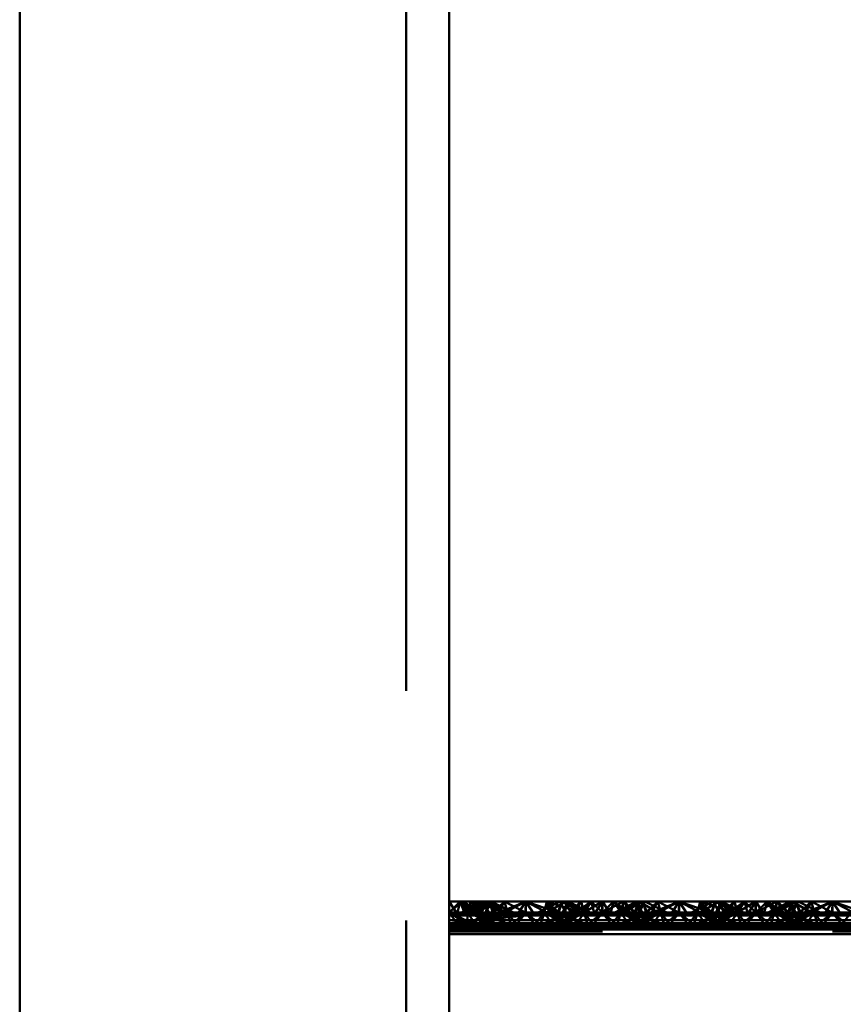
# Paper-space layout 'Layout1' of a CAD drawing. Extents: x -2 to 1033, y -36 to 596.
# Tile 124 of 256: x 367.61 to 370.29, y 399.86 to 403.07. Entities that reach past the tile are written whole.
import ezdxf

# ---------------------------------------------------------------- set-up
doc = ezdxf.new("R2010")
doc.units = 0
doc.linetypes.add('ACAD_ISO02W100', pattern=[15, 12, -3])
doc.linetypes.add('ACAD_ISO04W100', pattern=[30.5, 24, -3, 0.5, -3])
doc.layers.add('SS_ZEBRIKY', color=24, linetype='CONTINUOUS', lineweight=50)

psp = doc.layouts.get("Layout1")

# ---------------------------------------------------------------- linework, layer by layer
at = {"layer": 'SS_ZEBRIKY', "color": 3, "linetype": 'ACAD_ISO02W100', "ltscale": 0.25}
for p, q in [((368.8663, 378.385), (368.8663, 524.985)), ((369.0063, 400.161), (369.0504, 400.1968)), ((369.0063, 400.161), (369.0429, 400.1968)), ((369.0663, 400.161), (369.0429, 400.1968)), ((369.1184, 400.1968), (369.0469, 400.161)), ((369.0663, 400.161), (369.0504, 400.1968)), ((369.1106, 400.161), (369.0504, 400.1968)), ((369.111, 400.1968), (369.0663, 400.161)), ((369.0663, 400.161), (369.0899, 400.1968)), ((369.0768, 400.1968), (369.0663, 400.161)), ((369.1369, 400.1968), (369.0743, 400.161)), ((369.1184, 400.1968), (369.0743, 400.161)), ((369.0748, 400.161), (369.1369, 400.1968)), ((369.1184, 400.1968), (369.0748, 400.161)), ((369.1103, 400.161), (369.0899, 400.1968)), ((369.1106, 400.161), (369.0899, 400.1968)), ((369.1872, 400.161), (369.0899, 400.1968)), ((369.1103, 400.161), (369.1393, 400.1968)), ((369.1342, 400.1968), (369.1103, 400.161)), ((369.1103, 400.161), (369.1206, 400.1968)), ((369.111, 400.1968), (369.1103, 400.161)), ((369.1184, 400.1968), (369.1313, 400.1711)), ((369.1872, 400.161), (369.1206, 400.1968)), ((369.1263, 400.161), (369.144, 400.1968)), ((369.1263, 400.161), (369.1393, 400.1968)), ((369.1342, 400.1968), (369.1263, 400.161)), ((369.1313, 400.1711), (369.1363, 400.161)), ((369.1369, 400.1968), (369.1493, 400.161)), ((369.1401, 400.1888), (369.1369, 400.1968)), ((369.1369, 400.1968), (369.1402, 400.1892)), ((369.1524, 400.161), (369.1369, 400.1968)), ((369.1872, 400.161), (369.1393, 400.1968)), ((369.2158, 400.161), (369.1393, 400.1968)), ((369.151, 400.161), (369.1401, 400.1888)), ((369.1402, 400.1892), (369.1524, 400.161)), ((369.1874, 400.1968), (369.1493, 400.161)), ((369.151, 400.161), (369.1728, 400.1825)), ((369.1661, 400.1602), (369.2563, 400.1968)), ((369.1874, 400.1968), (369.1661, 400.1602)), ((369.2563, 400.1968), (369.1796, 400.1568)), ((369.1874, 400.1968), (369.1936, 400.1721)), ((369.1874, 400.1968), (369.1963, 400.161)), ((369.1936, 400.1721), (369.1963, 400.161)), ((369.2563, 400.1968), (369.2303, 400.1568)), ((369.2563, 400.1968), (369.2824, 400.1568)), ((369.333, 400.1568), (369.2563, 400.1968)), ((369.2563, 400.1968), (369.2563, 400.161)), ((369.3253, 400.1968), (369.3163, 400.161)), ((369.3191, 400.1721), (369.3163, 400.161)), ((369.3226, 400.1739), (369.3599, 400.161)), ((369.3868, 400.1968), (369.3248, 400.161)), ((369.3253, 400.1968), (369.333, 400.1568)), ((369.3253, 400.1968), (369.3466, 400.1602)), ((369.3634, 400.161), (369.3253, 400.1968)), ((369.3393, 400.1823), (369.3599, 400.161)), ((369.3516, 400.1884), (369.3767, 400.1803)), ((369.3758, 400.1968), (369.3603, 400.161)), ((369.3603, 400.161), (369.3724, 400.189)), ((369.3634, 400.161), (369.3758, 400.1968)), ((369.3684, 400.1968), (369.3863, 400.161)), ((369.3724, 400.189), (369.3758, 400.1968)), ((369.3758, 400.1968), (369.4369, 400.161)), ((369.4389, 400.161), (369.3758, 400.1968)), ((369.3758, 400.1968), (369.4658, 400.161)), ((369.3763, 400.161), (369.3942, 400.1968)), ((369.3767, 400.1803), (369.4369, 400.161)), ((369.3868, 400.1968), (369.3863, 400.161)), ((369.3863, 400.161), (369.3865, 400.1968)), ((369.4024, 400.161), (369.3865, 400.1968)), ((369.3868, 400.1968), (369.4024, 400.161)), ((369.4389, 400.161), (369.3942, 400.1968)), ((369.4658, 400.161), (369.3942, 400.1968)), ((369.437, 400.1968), (369.401, 400.161)), ((369.437, 400.1968), (369.4024, 400.161)), ((369.4358, 400.1968), (369.4024, 400.161)), ((369.4463, 400.161), (369.4358, 400.1968)), ((369.437, 400.1968), (369.4463, 400.161)), ((369.5057, 400.1968), (369.4463, 400.161)), ((369.4698, 400.1968), (369.4463, 400.161)), ((369.4698, 400.1968), (369.5063, 400.161)), ((369.5057, 400.1968), (369.5053, 400.161)), ((369.5057, 400.1968), (369.5063, 400.161)), ((369.5745, 400.1968), (369.5063, 400.161)), ((369.5429, 400.1968), (369.5063, 400.161)), ((369.5063, 400.1968), (369.5063, 400.161)), ((369.5429, 400.1968), (369.5663, 400.161)), ((369.6184, 400.1968), (369.5469, 400.161)), ((369.6252, 400.1968), (369.5663, 400.161)), ((369.5768, 400.1968), (369.5663, 400.161)), ((369.5745, 400.1968), (369.5663, 400.161)), ((369.6369, 400.1968), (369.5743, 400.161)), ((369.6184, 400.1968), (369.5743, 400.161)), ((369.5745, 400.1968), (369.6099, 400.161)), ((369.5748, 400.161), (369.6369, 400.1968)), ((369.5748, 400.161), (369.6184, 400.1968)), ((369.5768, 400.1968), (369.6103, 400.161)), ((369.6103, 400.161), (369.6442, 400.1968)), ((369.6265, 400.1968), (369.6103, 400.161)), ((369.6103, 400.161), (369.6252, 400.1968)), ((369.6184, 400.1968), (369.6313, 400.171)), ((369.6869, 400.161), (369.6252, 400.1968)), ((369.6263, 400.161), (369.6442, 400.1968)), ((369.6265, 400.1968), (369.6263, 400.161)), ((369.6313, 400.171), (369.6363, 400.161)), ((369.6369, 400.1968), (369.6493, 400.161)), ((369.6401, 400.1887), (369.6369, 400.1968)), ((369.6524, 400.161), (369.6369, 400.1968)), ((369.6369, 400.1968), (369.6403, 400.189)), ((369.651, 400.161), (369.6401, 400.1887)), ((369.6403, 400.189), (369.6524, 400.161)), ((369.6874, 400.1968), (369.6493, 400.161)), ((369.651, 400.161), (369.6728, 400.1825)), ((369.6661, 400.1602), (369.7563, 400.1968)), ((369.6874, 400.1968), (369.6661, 400.1602)), ((369.6796, 400.1568), (369.7563, 400.1968)), ((369.6874, 400.1968), (369.6963, 400.161)), ((369.6874, 400.1968), (369.6936, 400.1721)), ((369.6936, 400.1721), (369.6963, 400.161)), ((369.7563, 400.1968), (369.7303, 400.1568)), ((369.7563, 400.1968), (369.7824, 400.1568)), ((369.7563, 400.1968), (369.833, 400.1568)), ((369.7563, 400.1968), (369.7563, 400.161)), ((369.8253, 400.1968), (369.8163, 400.161)), ((369.8226, 400.1739), (369.8599, 400.161)), ((369.8868, 400.1968), (369.8248, 400.161)), ((369.8253, 400.1968), (369.833, 400.1568)), ((369.8466, 400.1602), (369.8253, 400.1968)), ((369.8634, 400.161), (369.8253, 400.1968)), ((369.8393, 400.1823), (369.8599, 400.161)), ((369.8516, 400.1884), (369.8767, 400.1803)), ((369.8758, 400.1968), (369.8603, 400.161)), ((369.8603, 400.161), (369.8724, 400.189)), ((369.8634, 400.161), (369.8758, 400.1968)), ((369.8684, 400.1968), (369.8863, 400.161)), ((369.8724, 400.189), (369.8758, 400.1968)), ((369.8758, 400.1968), (369.9369, 400.161)), ((369.9389, 400.161), (369.8758, 400.1968)), ((369.8758, 400.1968), (369.9658, 400.161)), ((369.8763, 400.161), (369.8813, 400.171)), ((369.8767, 400.1803), (369.9369, 400.161)), ((369.8813, 400.171), (369.8942, 400.1968)), ((369.8868, 400.1968), (369.8863, 400.161)), ((369.8863, 400.161), (369.8865, 400.1968)), ((369.9024, 400.161), (369.8865, 400.1968)), ((369.8868, 400.1968), (369.9024, 400.161)), ((369.9389, 400.161), (369.8942, 400.1968)), ((369.9658, 400.161), (369.8942, 400.1968)), ((369.901, 400.161), (369.937, 400.1968)), ((369.937, 400.1968), (369.9024, 400.161)), ((369.9024, 400.161), (369.9358, 400.1968)), ((369.9358, 400.1968), (369.9463, 400.161)), ((369.937, 400.1968), (369.9463, 400.161)), ((370.0057, 400.1968), (369.9463, 400.161)), ((369.9463, 400.161), (369.9698, 400.1968)), ((370.0063, 400.161), (369.9698, 400.1968)), ((370.0057, 400.1968), (370.0053, 400.161)), ((370.0057, 400.1968), (370.0063, 400.161)), ((370.0745, 400.1968), (370.0063, 400.161)), ((370.0429, 400.1968), (370.0063, 400.161)), ((370.0063, 400.1968), (370.0063, 400.161)), ((370.0429, 400.1968), (370.0663, 400.161)), ((370.1184, 400.1968), (370.0469, 400.161)), ((370.0663, 400.161), (370.1252, 400.1968)), ((370.0768, 400.1968), (370.0663, 400.161)), ((370.0663, 400.161), (370.0745, 400.1968)), ((370.1369, 400.1968), (370.0743, 400.161)), ((370.1184, 400.1968), (370.0743, 400.161)), ((370.0745, 400.1968), (370.1099, 400.161)), ((370.0748, 400.161), (370.1369, 400.1968)), ((370.0748, 400.161), (370.1184, 400.1968)), ((370.0768, 400.1968), (370.1103, 400.161)), ((370.1103, 400.161), (370.1442, 400.1968)), ((370.1265, 400.1968), (370.1103, 400.161)), ((370.1103, 400.161), (370.1252, 400.1968)), ((370.1184, 400.1968), (370.1313, 400.171)), ((370.1869, 400.161), (370.1252, 400.1968)), ((370.1263, 400.161), (370.1442, 400.1968)), ((370.1265, 400.1968), (370.1263, 400.161)), ((370.1313, 400.171), (370.1363, 400.161)), ((370.1369, 400.1968), (370.1493, 400.161)), ((370.1401, 400.1887), (370.1369, 400.1968)), ((370.1524, 400.161), (370.1369, 400.1968)), ((370.1369, 400.1968), (370.1403, 400.189)), ((370.151, 400.161), (370.1401, 400.1887)), ((370.1874, 400.1968), (370.1493, 400.161)), ((370.151, 400.161), (370.1728, 400.1825)), ((370.1661, 400.1602), (370.2563, 400.1968)), ((370.1874, 400.1968), (370.1661, 400.1602)), ((370.1796, 400.1568), (370.2563, 400.1968)), ((370.1874, 400.1968), (370.1963, 400.161)), ((370.1874, 400.1968), (370.1936, 400.1721)), ((370.1936, 400.1721), (370.1963, 400.161)), ((370.2563, 400.1968), (370.2303, 400.1568)), ((370.2563, 400.1968), (370.2824, 400.1568)), ((370.2563, 400.1968), (370.333, 400.1568)), ((370.2563, 400.1968), (370.2563, 400.161)), ((369.0363, 400.121), (369.0063, 400.161)), ((369.0656, 400.121), (369.0063, 400.161)), ((369.093, 400.121), (369.0063, 400.161)), ((369.0063, 400.161), (369.1661, 400.1602)), ((369.0663, 400.161), (369.0063, 400.161)), ((369.1661, 400.1602), (369.0063, 400.1517)), ((369.1796, 400.1568), (369.0063, 400.1517)), ((369.2563, 400.1515), (369.0063, 400.1517)), ((369.2563, 400.1515), (369.0063, 400.126)), ((369.1312, 400.1584), (369.0583, 400.121)), ((369.0583, 400.121), (369.1379, 400.1549)), ((369.0663, 400.161), (369.0656, 400.121)), ((369.093, 400.121), (369.0663, 400.161)), ((369.0663, 400.161), (369.0935, 400.121)), ((369.1626, 400.121), (369.0663, 400.161)), ((369.1629, 400.121), (369.0663, 400.161)), ((369.1103, 400.161), (369.0663, 400.161)), ((369.0683, 400.121), (369.1524, 400.161)), ((369.1363, 400.161), (369.0683, 400.121)), ((369.1411, 400.1532), (369.0948, 400.121)), ((369.0948, 400.121), (369.1561, 400.1452)), ((369.1626, 400.121), (369.1103, 400.161)), ((369.1103, 400.161), (369.1629, 400.121)), ((369.2013, 400.121), (369.1103, 400.161)), ((369.1103, 400.161), (369.2014, 400.121)), ((369.1134, 400.161), (369.1103, 400.161)), ((369.1224, 400.121), (369.1963, 400.161)), ((369.1524, 400.161), (369.1224, 400.121)), ((369.2013, 400.121), (369.1263, 400.161)), ((369.2014, 400.121), (369.1263, 400.161)), ((369.1363, 400.161), (369.1312, 400.1584)), ((369.1379, 400.1549), (369.1524, 400.161)), ((369.1524, 400.161), (369.1411, 400.1532)), ((369.1493, 400.161), (369.1661, 400.1602)), ((369.1561, 400.1452), (369.1963, 400.161)), ((369.1661, 400.1602), (369.1796, 400.1568)), ((369.1777, 400.1336), (369.1692, 400.121)), ((369.1963, 400.161), (369.1777, 400.1336)), ((369.1796, 400.1568), (369.2563, 400.1515)), ((369.1963, 400.161), (369.2079, 400.121)), ((369.1963, 400.161), (369.2264, 400.121)), ((369.2079, 400.121), (369.2563, 400.161)), ((369.2563, 400.161), (369.2264, 400.121)), ((369.2303, 400.1568), (369.2563, 400.1515)), ((369.2563, 400.161), (369.2863, 400.121)), ((369.2563, 400.161), (369.3048, 400.121)), ((369.333, 400.1568), (369.2563, 400.1515)), ((369.2824, 400.1568), (369.2563, 400.1515)), ((369.3163, 400.161), (369.2863, 400.121)), ((369.3163, 400.161), (369.3048, 400.121)), ((369.3083, 400.121), (369.4024, 400.161)), ((369.3863, 400.161), (369.3083, 400.121)), ((369.3163, 400.161), (369.3344, 400.1344)), ((369.3163, 400.161), (369.3903, 400.121)), ((369.3163, 400.161), (369.3559, 400.1454)), ((369.4024, 400.161), (369.3183, 400.121)), ((369.3863, 400.161), (369.3183, 400.121)), ((369.3466, 400.1602), (369.333, 400.1568)), ((369.3344, 400.1344), (369.3435, 400.121)), ((369.3448, 400.121), (369.4463, 400.161)), ((369.4024, 400.161), (369.3448, 400.121)), ((369.3466, 400.1602), (369.3634, 400.161)), ((369.3559, 400.1454), (369.4179, 400.121)), ((369.3603, 400.161), (369.3903, 400.121)), ((369.3713, 400.1533), (369.3603, 400.161)), ((369.3603, 400.161), (369.4444, 400.121)), ((369.4543, 400.121), (369.3603, 400.161)), ((369.4179, 400.121), (369.3713, 400.1533)), ((369.4463, 400.161), (369.3724, 400.121)), ((369.4024, 400.161), (369.3724, 400.121)), ((369.3763, 400.161), (369.4444, 400.121)), ((369.3813, 400.1585), (369.3763, 400.161)), ((369.4543, 400.121), (369.3813, 400.1585)), ((369.4024, 400.161), (369.3993, 400.161)), ((369.4463, 400.161), (369.4024, 400.161)), ((369.4161, 400.1602), (369.5966, 400.1602)), ((369.4463, 400.161), (369.4192, 400.121)), ((369.4463, 400.161), (369.4579, 400.121)), ((369.4463, 400.161), (369.4764, 400.121)), ((369.5063, 400.161), (369.4463, 400.161)), ((369.5063, 400.161), (369.4579, 400.121)), ((369.5063, 400.161), (369.4764, 400.121)), ((369.5063, 400.161), (369.5363, 400.121)), ((369.5063, 400.161), (369.5548, 400.121)), ((369.5663, 400.161), (369.5063, 400.161)), ((369.5663, 400.161), (369.5363, 400.121)), ((369.5663, 400.161), (369.5548, 400.121)), ((369.6313, 400.1585), (369.5583, 400.121)), ((369.6382, 400.155), (369.5583, 400.121)), ((369.5663, 400.161), (369.5935, 400.121)), ((369.5663, 400.161), (369.6403, 400.121)), ((369.5663, 400.161), (369.6679, 400.121)), ((369.6103, 400.161), (369.5663, 400.161)), ((369.5683, 400.121), (369.6524, 400.161)), ((369.6363, 400.161), (369.5683, 400.121)), ((369.6413, 400.1533), (369.5948, 400.121)), ((369.5948, 400.121), (369.6568, 400.1454)), ((369.6403, 400.121), (369.6103, 400.161)), ((369.6103, 400.161), (369.6679, 400.121)), ((369.6944, 400.121), (369.6103, 400.161)), ((369.6103, 400.161), (369.7043, 400.121)), ((369.6134, 400.161), (369.6103, 400.161)), ((369.6224, 400.121), (369.6963, 400.161)), ((369.6224, 400.121), (369.6524, 400.161)), ((369.6944, 400.121), (369.6263, 400.161)), ((369.7043, 400.121), (369.6263, 400.161)), ((369.6363, 400.161), (369.6313, 400.1585)), ((369.6524, 400.161), (369.6382, 400.155)), ((369.6524, 400.161), (369.6413, 400.1533)), ((369.6661, 400.1602), (369.6493, 400.161)), ((369.6568, 400.1454), (369.6963, 400.161)), ((369.6661, 400.1602), (369.6796, 400.1568)), ((369.6692, 400.121), (369.6783, 400.1344)), ((369.6783, 400.1344), (369.6963, 400.161)), ((369.7563, 400.1515), (369.6796, 400.1568)), ((369.6963, 400.161), (369.7079, 400.121)), ((369.6963, 400.161), (369.7264, 400.121)), ((369.7079, 400.121), (369.7563, 400.161)), ((369.7563, 400.161), (369.7264, 400.121)), ((369.7303, 400.1568), (369.7563, 400.1515)), ((369.7563, 400.161), (369.7863, 400.121)), ((369.7563, 400.161), (369.8048, 400.121)), ((369.7563, 400.1515), (369.833, 400.1568)), ((369.7824, 400.1568), (369.7563, 400.1515)), ((369.8163, 400.161), (369.7863, 400.121)), ((369.8163, 400.161), (369.8048, 400.121)), ((369.8083, 400.121), (369.9024, 400.161)), ((369.8863, 400.161), (369.8083, 400.121)), ((369.8163, 400.161), (369.8344, 400.1344)), ((369.8163, 400.161), (369.8903, 400.121)), ((369.8163, 400.161), (369.8559, 400.1454)), ((369.9024, 400.161), (369.8183, 400.121)), ((369.8863, 400.161), (369.8183, 400.121)), ((369.833, 400.1568), (369.8466, 400.1602)), ((369.8344, 400.1344), (369.8435, 400.121)), ((369.8448, 400.121), (369.9463, 400.161)), ((369.8448, 400.121), (369.9024, 400.161)), ((369.8634, 400.161), (369.8466, 400.1602)), ((369.8559, 400.1454), (369.9179, 400.121)), ((369.8603, 400.161), (369.8903, 400.121)), ((369.8713, 400.1533), (369.8603, 400.161)), ((369.8603, 400.161), (369.9444, 400.121)), ((369.8745, 400.155), (369.8603, 400.161)), ((369.9179, 400.121), (369.8713, 400.1533)), ((369.9463, 400.161), (369.8724, 400.121)), ((369.9024, 400.161), (369.8724, 400.121)), ((369.9543, 400.121), (369.8745, 400.155)), ((369.8763, 400.161), (369.9444, 400.121)), ((369.8813, 400.1585), (369.8763, 400.161)), ((369.9543, 400.121), (369.8813, 400.1585)), ((369.9024, 400.161), (369.8993, 400.161)), ((369.9463, 400.161), (369.9024, 400.161)), ((369.9161, 400.1602), (370.0966, 400.1602)), ((369.9463, 400.161), (369.9192, 400.121)), ((369.9463, 400.161), (369.9579, 400.121)), ((369.9463, 400.161), (369.9764, 400.121)), ((370.0063, 400.161), (369.9463, 400.161)), ((370.0063, 400.161), (369.9579, 400.121)), ((369.9764, 400.121), (370.0063, 400.161)), ((370.0363, 400.121), (370.0063, 400.161)), ((370.0063, 400.161), (370.0548, 400.121)), ((370.0663, 400.161), (370.0063, 400.161)), ((370.0363, 400.121), (370.0663, 400.161)), ((370.0548, 400.121), (370.0663, 400.161)), ((370.1524, 400.161), (370.0583, 400.121)), ((370.1313, 400.1585), (370.0583, 400.121)), ((370.0663, 400.161), (370.0935, 400.121)), ((370.1403, 400.121), (370.0663, 400.161)), ((370.0663, 400.161), (370.1679, 400.121)), ((370.1103, 400.161), (370.0663, 400.161)), ((370.0683, 400.121), (370.1524, 400.161)), ((370.0683, 400.121), (370.1363, 400.161)), ((370.0948, 400.121), (370.1413, 400.1533)), ((370.0948, 400.121), (370.1568, 400.1454)), ((370.1403, 400.121), (370.1103, 400.161)), ((370.1103, 400.161), (370.1679, 400.121)), ((370.1944, 400.121), (370.1103, 400.161)), ((370.1103, 400.161), (370.2043, 400.121)), ((370.1134, 400.161), (370.1103, 400.161)), ((370.1963, 400.161), (370.1224, 400.121)), ((370.1224, 400.121), (370.1524, 400.161)), ((370.1944, 400.121), (370.1263, 400.161)), ((370.2043, 400.121), (370.1263, 400.161)), ((370.1363, 400.161), (370.1313, 400.1585)), ((370.1413, 400.1533), (370.1524, 400.161)), ((370.1661, 400.1602), (370.1493, 400.161)), ((370.1568, 400.1454), (370.1963, 400.161)), ((370.1661, 400.1602), (370.1796, 400.1568)), ((370.1692, 400.121), (370.1783, 400.1344)), ((370.1783, 400.1344), (370.1963, 400.161)), ((370.1796, 400.1568), (370.2563, 400.1515)), ((370.2079, 400.121), (370.1963, 400.161)), ((370.1963, 400.161), (370.2264, 400.121)), ((370.2079, 400.121), (370.2563, 400.161)), ((370.2563, 400.161), (370.2264, 400.121)), ((370.2303, 400.1568), (370.2563, 400.1515)), ((370.2563, 400.161), (370.2863, 400.121)), ((370.2563, 400.161), (370.3048, 400.121)), ((370.2563, 400.1515), (370.333, 400.1568)), ((370.2824, 400.1568), (370.2563, 400.1515)), ((370.3163, 400.161), (370.2863, 400.121)), ((369.0063, 400.126), (377.0063, 400.126)), ((369.0063, 400.121), (369.0363, 400.121)), ((369.1692, 400.121), (369.0063, 400.117)), ((369.0935, 400.121), (369.0063, 400.1134)), ((369.0656, 400.121), (369.0063, 400.1134)), ((369.0063, 400.1134), (369.0363, 400.121)), ((369.2563, 400.1134), (369.0063, 400.117)), ((377.0063, 400.1134), (369.0063, 400.1134)), ((369.2563, 400.1134), (369.0063, 400.106)), ((369.0063, 400.107), (377.0063, 400.107)), ((369.0063, 400.106), (377.0063, 400.106)), ((369.0363, 400.121), (369.0656, 400.121)), ((369.0656, 400.121), (369.0935, 400.121)), ((369.0935, 400.121), (369.4192, 400.121)), ((369.1692, 400.121), (369.2563, 400.1134)), ((369.2264, 400.121), (369.2563, 400.1134)), ((369.3435, 400.121), (369.2563, 400.1134)), ((369.2863, 400.121), (369.2563, 400.1134)), ((369.4192, 400.121), (369.5063, 400.1134)), ((369.4192, 400.121), (369.4764, 400.121)), ((369.4764, 400.121), (369.5063, 400.1134)), ((369.4764, 400.121), (369.5363, 400.121)), ((369.5935, 400.121), (369.5063, 400.1134)), ((369.5363, 400.121), (369.5063, 400.1134)), ((369.5363, 400.121), (369.5935, 400.121)), ((369.5935, 400.121), (369.9192, 400.121)), ((369.7563, 400.1134), (369.6692, 400.121)), ((369.7264, 400.121), (369.7563, 400.1134)), ((369.7563, 400.1134), (369.8435, 400.121)), ((369.7863, 400.121), (369.7563, 400.1134)), ((369.9192, 400.121), (370.0063, 400.1134)), ((369.9192, 400.121), (369.9764, 400.121)), ((369.9764, 400.121), (370.0063, 400.1134)), ((369.9764, 400.121), (370.0363, 400.121)), ((370.0063, 400.1134), (370.0935, 400.121)), ((370.0063, 400.1134), (370.0363, 400.121)), ((370.0363, 400.121), (370.0935, 400.121)), ((370.0935, 400.121), (370.4192, 400.121)), ((370.1692, 400.121), (370.2563, 400.1134)), ((370.2264, 400.121), (370.2563, 400.1134)), ((370.2563, 400.1134), (370.3435, 400.121)), ((370.2863, 400.121), (370.2563, 400.1134)), ((377.0063, 400.0993), (369.0063, 400.0993))]:
    psp.add_line(p, q, dxfattribs=at)
at = {"layer": 'SS_ZEBRIKY', "color": 7, "linetype": 'ACAD_ISO04W100', "ltscale": 0.25}
psp.add_line((369.0063, 524.985), (369.0063, 378.385), dxfattribs=at)
at = {"layer": 'SS_ZEBRIKY', "color": 1, "linetype": 'Continuous', "ltscale": 0.25}
for p, q in [((367.6063, 420.885), (367.6063, 378.385)), ((369.0063, 378.385), (369.0063, 420.885))]:
    psp.add_line(p, q, dxfattribs=at)
at = {"layer": 'SS_ZEBRIKY', "color": 7, "linetype": 'Continuous', "ltscale": 0.25}
for p, q in [((369.0324, 400.1568), (369.0063, 400.1968)), ((369.0429, 400.1968), (369.0063, 400.1968)), ((369.0429, 400.1968), (369.0324, 400.1568)), ((369.0581, 400.1568), (369.0429, 400.1968)), ((369.083, 400.1568), (369.0429, 400.1968)), ((369.0966, 400.1602), (369.0429, 400.1968)), ((369.0768, 400.1968), (369.0429, 400.1968)), ((369.0768, 400.1968), (369.0966, 400.1602)), ((369.0768, 400.1968), (369.1134, 400.161)), ((369.111, 400.1968), (369.0768, 400.1968)), ((369.111, 400.1968), (369.1134, 400.161)), ((369.111, 400.1968), (369.1888, 400.161)), ((369.1342, 400.1968), (369.111, 400.1968)), ((369.1342, 400.1968), (369.1888, 400.161)), ((369.1342, 400.1968), (369.2158, 400.161)), ((369.144, 400.1968), (369.1342, 400.1968)), ((369.2158, 400.161), (369.144, 400.1968)), ((369.1874, 400.1968), (369.144, 400.1968)), ((369.1728, 400.1825), (369.1874, 400.1968)), ((369.1874, 400.1968), (369.2553, 400.161)), ((369.2563, 400.1968), (369.1874, 400.1968)), ((369.2553, 400.161), (369.2563, 400.1968)), ((369.2563, 400.1968), (369.3226, 400.1739)), ((369.3253, 400.1968), (369.2563, 400.1968)), ((369.3684, 400.1968), (369.2969, 400.161)), ((369.3243, 400.161), (369.3865, 400.1968)), ((369.3253, 400.1968), (369.3393, 400.1823)), ((369.3253, 400.1968), (369.3516, 400.1884)), ((369.3684, 400.1968), (369.3253, 400.1968)), ((369.3865, 400.1968), (369.3684, 400.1968)), ((369.4358, 400.1968), (369.3865, 400.1968)), ((369.3993, 400.161), (369.4358, 400.1968)), ((369.4161, 400.1602), (369.4698, 400.1968)), ((369.4358, 400.1968), (369.4161, 400.1602)), ((369.4698, 400.1968), (369.4296, 400.1568)), ((369.4698, 400.1968), (369.4358, 400.1968)), ((369.4698, 400.1968), (369.4803, 400.1568)), ((369.5063, 400.1968), (369.4698, 400.1968)), ((369.5063, 400.1968), (369.4803, 400.1568)), ((369.5063, 400.1968), (369.5324, 400.1568)), ((369.5429, 400.1968), (369.5063, 400.1968)), ((369.5324, 400.1568), (369.5429, 400.1968)), ((369.5429, 400.1968), (369.583, 400.1568)), ((369.5429, 400.1968), (369.5966, 400.1602)), ((369.5768, 400.1968), (369.5429, 400.1968)), ((369.5768, 400.1968), (369.5966, 400.1602)), ((369.5768, 400.1968), (369.6134, 400.161)), ((369.6265, 400.1968), (369.5768, 400.1968)), ((369.6265, 400.1968), (369.6889, 400.161)), ((369.6442, 400.1968), (369.6265, 400.1968)), ((369.7158, 400.161), (369.6442, 400.1968)), ((369.6874, 400.1968), (369.6442, 400.1968)), ((369.6728, 400.1825), (369.6874, 400.1968)), ((369.6874, 400.1968), (369.7553, 400.161)), ((369.7563, 400.1968), (369.6874, 400.1968)), ((369.7563, 400.1968), (369.7553, 400.161)), ((369.7563, 400.1968), (369.8226, 400.1739)), ((369.8253, 400.1968), (369.7563, 400.1968)), ((369.8684, 400.1968), (369.7969, 400.161)), ((369.8243, 400.161), (369.8865, 400.1968)), ((369.8253, 400.1968), (369.8393, 400.1823)), ((369.8253, 400.1968), (369.8516, 400.1884)), ((369.8684, 400.1968), (369.8253, 400.1968)), ((369.8865, 400.1968), (369.8684, 400.1968)), ((369.9358, 400.1968), (369.8865, 400.1968)), ((369.8993, 400.161), (369.9358, 400.1968)), ((369.9161, 400.1602), (369.9698, 400.1968)), ((369.9161, 400.1602), (369.9358, 400.1968)), ((369.9296, 400.1568), (369.9698, 400.1968)), ((369.9698, 400.1968), (369.9358, 400.1968)), ((369.9698, 400.1968), (369.9803, 400.1568)), ((370.0063, 400.1968), (369.9698, 400.1968)), ((369.9803, 400.1568), (370.0063, 400.1968)), ((370.0063, 400.1968), (370.0324, 400.1568)), ((370.0429, 400.1968), (370.0063, 400.1968)), ((370.0324, 400.1568), (370.0429, 400.1968)), ((370.0429, 400.1968), (370.083, 400.1568)), ((370.0429, 400.1968), (370.0966, 400.1602)), ((370.0768, 400.1968), (370.0429, 400.1968)), ((370.0768, 400.1968), (370.0966, 400.1602)), ((370.0768, 400.1968), (370.1134, 400.161)), ((370.1265, 400.1968), (370.0768, 400.1968)), ((370.1265, 400.1968), (370.1889, 400.161)), ((370.1442, 400.1968), (370.1265, 400.1968)), ((370.2158, 400.161), (370.1442, 400.1968)), ((370.1874, 400.1968), (370.1442, 400.1968)), ((370.1728, 400.1825), (370.1874, 400.1968)), ((370.1874, 400.1968), (370.2553, 400.161)), ((370.2563, 400.1968), (370.1874, 400.1968)), ((370.2563, 400.1968), (370.2553, 400.161)), ((370.2563, 400.1968), (370.3226, 400.1739)), ((370.3253, 400.1968), (370.2563, 400.1968)), ((369.0063, 400.1568), (369.0324, 400.1568)), ((369.083, 400.1568), (369.0063, 400.1515)), ((369.0063, 400.1515), (369.0581, 400.1568)), ((369.0063, 400.1515), (369.0324, 400.1568)), ((377.0063, 400.1515), (369.0063, 400.1515)), ((369.0063, 400.1359), (377.0063, 400.1359)), ((369.0324, 400.1568), (369.0581, 400.1568)), ((369.0581, 400.1568), (369.083, 400.1568)), ((369.0966, 400.1602), (369.083, 400.1568)), ((369.083, 400.1568), (369.4296, 400.1568)), ((369.1134, 400.161), (369.0966, 400.1602)), ((369.0966, 400.1602), (369.4161, 400.1602)), ((369.3993, 400.161), (369.1134, 400.161)), ((369.3993, 400.161), (369.4161, 400.1602)), ((369.4161, 400.1602), (369.4296, 400.1568)), ((369.4296, 400.1568), (369.5063, 400.1515)), ((369.4296, 400.1568), (369.4803, 400.1568)), ((369.4803, 400.1568), (369.5063, 400.1515)), ((369.4803, 400.1568), (369.5324, 400.1568)), ((369.583, 400.1568), (369.5063, 400.1515)), ((369.5324, 400.1568), (369.5063, 400.1515)), ((369.5324, 400.1568), (369.583, 400.1568)), ((369.5966, 400.1602), (369.583, 400.1568)), ((369.583, 400.1568), (369.9296, 400.1568)), ((369.6134, 400.161), (369.5966, 400.1602)), ((369.5966, 400.1602), (369.9161, 400.1602)), ((369.8993, 400.161), (369.6134, 400.161)), ((369.8993, 400.161), (369.9161, 400.1602)), ((369.9161, 400.1602), (369.9296, 400.1568)), ((369.9296, 400.1568), (370.0063, 400.1515)), ((369.9296, 400.1568), (369.9803, 400.1568)), ((369.9803, 400.1568), (370.0063, 400.1515)), ((369.9803, 400.1568), (370.0324, 400.1568)), ((370.0063, 400.1515), (370.083, 400.1568)), ((370.0063, 400.1515), (370.0324, 400.1568)), ((370.0324, 400.1568), (370.083, 400.1568)), ((370.083, 400.1568), (370.0966, 400.1602)), ((370.083, 400.1568), (370.4296, 400.1568)), ((370.0966, 400.1602), (370.1134, 400.161)), ((370.0966, 400.1602), (370.4161, 400.1602)), ((370.3993, 400.161), (370.1134, 400.161)), ((369.0063, 400.1149), (377.0063, 400.1149)), ((377.0063, 400.091), (369.0063, 400.091))]:
    psp.add_line(p, q, dxfattribs=at)

doc.saveas('drawing.dxf')
